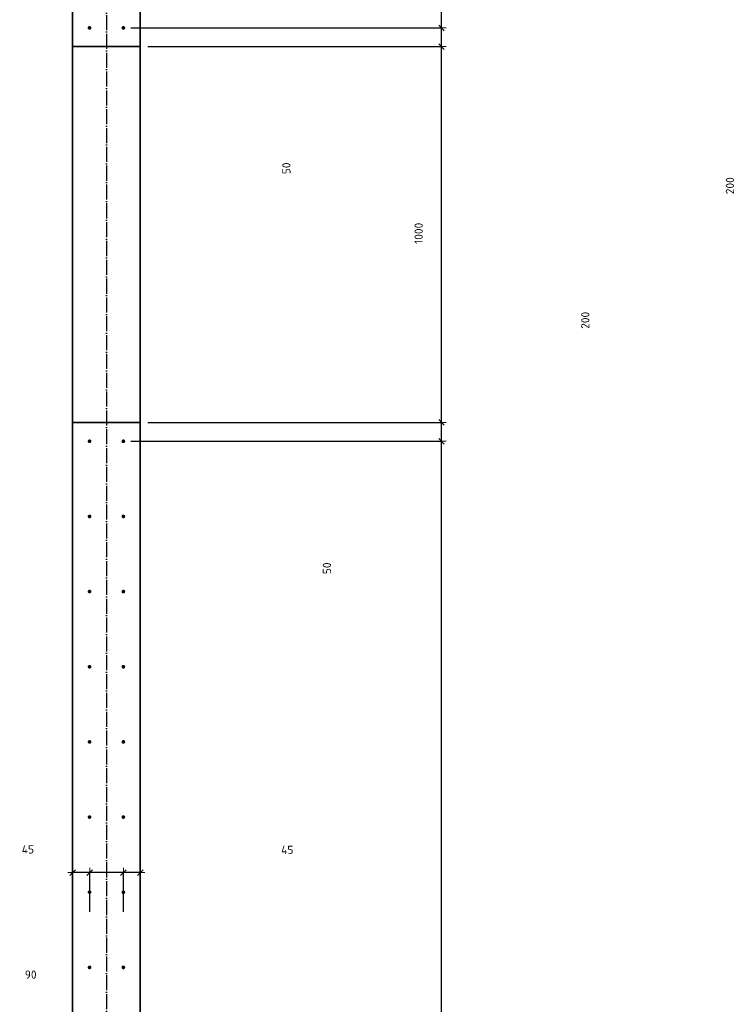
# Model space of a CAD drawing. Header units: millimetres. Extents: x 27309 to 183995, y -852 to 48500.
# Tile 36 of 93: x 139509 to 141414, y 40752 to 43372. Entities that reach past the tile are written whole.
import ezdxf

# ---------------------------------------------------------------- set-up
doc = ezdxf.new("R2010")
doc.units = ezdxf.units.MM
doc.header["$PDMODE"] = 65
for name, pattern in [('______11', [50, 40, -5, 0, -5]), ('______5', [110, 80, -10, 10, -10]), ('________', [0])]:
    doc.linetypes.add(name, pattern=pattern)
doc.layers.add('Арм.стержн. Выпуски', color=180, linetype='Continuous', lineweight=35)
doc.layers.add('Размерная линия_ общее', color=7, linetype='Continuous', lineweight=13)
doc.layers.add('Осевая линия_ общее', color=7, linetype='______5', lineweight=13, true_color=0xa0a0a0)
doc.styles.add('ISOCPEUR', font='ISOCPEUR')
doc.dimstyles.new('DIMSTYLE_3', dxfattribs={"dimtxt": 22, "dimasz": 25, "dimexe": 0, "dimexo": 0, "dimgap": 11, "dimtad": 2, "dimdec": 0, "dimrnd": 5, "dimzin": 12, "dimdsep": 46, "dimtxsty": 'ISOCPEUR', "dimblk1": 'ALL_ML_STRICH', "dimblk2": 'ALL_ML_STRICH', "dimsah": 1, "dimcen": 0, "dimclrd": 7, "dimclre": 256, "dimclrt": 7, "dimadec": 0, "dimazin": 0, "dimtfac": 1, "dimtdec": 0, "dimtix": 1, "dimtmove": 2, "dimatfit": 3, "dimfxl": 0, "dimtzin": 0, "dimlwd": 0, "dimlwe": -3, "dimarcsym": 0})
doc.dimstyles.new('DIMSTYLE_5', dxfattribs={"dimtxt": 22, "dimasz": 25, "dimexe": 0, "dimexo": 0, "dimgap": 11, "dimtad": 2, "dimdec": 0, "dimrnd": 5, "dimzin": 12, "dimdsep": 46, "dimtxsty": 'ISOCPEUR', "dimblk1": 'ALL_ML_STRICH', "dimblk2": 'ALL_ML_STRICH', "dimsah": 1, "dimcen": 0, "dimclrd": 7, "dimclre": 256, "dimclrt": 7, "dimadec": 0, "dimazin": 0, "dimtfac": 1, "dimtdec": 0, "dimtix": 1, "dimtmove": 2, "dimatfit": 3, "dimfxl": 0, "dimtvp": 1.2, "dimtzin": 0, "dimlwd": 0, "dimlwe": -3, "dimarcsym": 0})
doc.dimstyles.new('DIMSTYLE_6', dxfattribs={"dimtxt": 22, "dimasz": 25, "dimexe": 0, "dimexo": 0, "dimgap": 11, "dimtad": 0, "dimdec": 0, "dimrnd": 5, "dimzin": 12, "dimdsep": 46, "dimtxsty": 'ISOCPEUR', "dimblk1": 'ALL_ML_STRICH', "dimblk2": 'ALL_ML_STRICH', "dimsah": 1, "dimcen": 0, "dimclrd": 7, "dimclre": 256, "dimclrt": 7, "dimadec": 0, "dimazin": 0, "dimtfac": 1, "dimtdec": 0, "dimtix": 1, "dimtmove": 2, "dimatfit": 3, "dimfxl": 0, "dimtzin": 0, "dimlwd": 0, "dimlwe": -3, "dimarcsym": 0})
doc.dimstyles.new('DIMSTYLE_7', dxfattribs={"dimtxt": 22, "dimasz": 25, "dimexe": 0, "dimexo": 0, "dimgap": 11, "dimtad": 0, "dimdec": 0, "dimrnd": 5, "dimzin": 12, "dimdsep": 46, "dimtxsty": 'ISOCPEUR', "dimblk1": 'ALL_ML_STRICH', "dimblk2": 'ALL_ML_STRICH', "dimsah": 1, "dimcen": 0, "dimclrd": 7, "dimclre": 256, "dimclrt": 7, "dimadec": 0, "dimazin": 0, "dimtfac": 1, "dimtdec": 0, "dimtix": 1, "dimtmove": 2, "dimatfit": 3, "dimfxl": 0, "dimtzin": 0, "dimlwd": 0, "dimlwe": -3, "dimarcsym": 0})

# ---------------------------------------------------------------- blocks, each defined once
blk = doc.blocks.new('ALL_ML_STRICH')
at = {"color": 0, "linetype": 'ByBlock', "lineweight": -2}
for p, q in [((-1, 0), (0.5, 0)), ((-0.3, -0.3), (0.3, 0.3)), ((0, -0.5), (0, 0.5))]:
    blk.add_line(p, q, dxfattribs=at)
blk = doc.blocks.new('*D60')
at = {"layer": 'DEFPOINTS', "color": 7, "linetype": 'Continuous', "lineweight": 13, "transparency": 33554687}
for p in [(139785, 42250), (139785, 39050), (140632.1, 39050)]:
    blk.add_point(p, dxfattribs=at)
at = {"layer": 'Размерная линия_ общее', "color": 253, "linetype": 'Continuous', "lineweight": -2, "true_color": 0xa0a0a0, "transparency": 33554687}
for p, q in [((139805, 42250), (140632.1, 42250)), ((139805, 39050), (140632.1, 39050))]:
    blk.add_line(p, q, dxfattribs=at)
at = {"layer": 'Размерная линия_ общее', "color": 7, "linetype": 'Continuous', "lineweight": -2, "transparency": 33554687}
blk.add_line((140632.1, 39050), (140632.1, 42250), dxfattribs=at)
at = {"layer": 'Размерная линия_ общее', "color": 7, "linetype": 'Continuous', "lineweight": 13, "transparency": 33554687, "xscale": 25, "yscale": 25, "zscale": 25}
for p, rotation in [((140632.1, 42250), 90), ((140632.1, 39050), 270)]:
    blk.add_blockref('ALL_ML_STRICH', p, dxfattribs=dict(at, rotation=rotation))
at = {"layer": 'Размерная линия_ общее', "color": 7, "linetype": 'Continuous', "lineweight": 13, "transparency": 33554687, "insert": (140560.1, 40568.6), "char_height": 22, "width": 1.1, "attachment_point": 1, "rotation": 90, "line_spacing_factor": 0.60241, "style": 'ISOCPEUR'}
blk.add_mtext('16х200=3200', dxfattribs=at)
blk = doc.blocks.new('*D61')
at = {"layer": 'DEFPOINTS', "color": 7, "linetype": 'Continuous', "lineweight": 13, "transparency": 33554687}
for p in [(139830, 42300), (139785, 42250), (140632.1, 42250)]:
    blk.add_point(p, dxfattribs=at)
at = {"layer": 'Размерная линия_ общее', "color": 253, "linetype": 'Continuous', "lineweight": -2, "true_color": 0xa0a0a0, "transparency": 33554687}
for p, q in [((139850, 42300), (140632.1, 42300)), ((139805, 42250), (140632.1, 42250))]:
    blk.add_line(p, q, dxfattribs=at)
at = {"layer": 'Размерная линия_ общее', "color": 7, "linetype": 'Continuous', "lineweight": -2, "transparency": 33554687}
blk.add_line((140632.1, 42250), (140632.1, 42300), dxfattribs=at)
at = {"layer": 'Размерная линия_ общее', "color": 7, "linetype": 'Continuous', "lineweight": 13, "transparency": 33554687, "xscale": 25, "yscale": 25, "zscale": 25}
for p, rotation in [((140632.1, 42300), 90), ((140632.1, 42250), 270)]:
    blk.add_blockref('ALL_ML_STRICH', p, dxfattribs=dict(at, rotation=rotation))
at = {"layer": 'Размерная линия_ общее', "color": 7, "linetype": 'Continuous', "lineweight": 13, "transparency": 33554687, "insert": (140327, 41911.9), "char_height": 22, "width": 44, "attachment_point": 5, "rotation": 90, "style": 'ISOCPEUR'}
blk.add_mtext('\\A1;{50}', dxfattribs=at)
blk = doc.blocks.new('*D62')
at = {"layer": 'DEFPOINTS', "color": 7, "linetype": 'Continuous', "lineweight": 13, "transparency": 33554687}
for p in [(139830, 43300), (139830, 42300), (140632.1, 42300)]:
    blk.add_point(p, dxfattribs=at)
at = {"layer": 'Размерная линия_ общее', "color": 253, "linetype": 'Continuous', "lineweight": -2, "true_color": 0xa0a0a0, "transparency": 33554687}
for p, q in [((139850, 43300), (140632.1, 43300)), ((139850, 42300), (140632.1, 42300))]:
    blk.add_line(p, q, dxfattribs=at)
at = {"layer": 'Размерная линия_ общее', "color": 7, "linetype": 'Continuous', "lineweight": -2, "transparency": 33554687}
blk.add_line((140632.1, 42300), (140632.1, 43300), dxfattribs=at)
at = {"layer": 'Размерная линия_ общее', "color": 7, "linetype": 'Continuous', "lineweight": 13, "transparency": 33554687, "xscale": 25, "yscale": 25, "zscale": 25}
for p, rotation in [((140632.1, 43300), 90), ((140632.1, 42300), 270)]:
    blk.add_blockref('ALL_ML_STRICH', p, dxfattribs=dict(at, rotation=rotation))
at = {"layer": 'Размерная линия_ общее', "color": 7, "linetype": 'Continuous', "lineweight": 13, "transparency": 33554687, "insert": (140571.1, 42803.3), "char_height": 22, "width": 88, "attachment_point": 5, "rotation": 90, "style": 'ISOCPEUR'}
blk.add_mtext('\\A1;{1000}', dxfattribs=at)
blk = doc.blocks.new('*D63')
at = {"layer": 'DEFPOINTS', "color": 7, "linetype": 'Continuous', "lineweight": 13, "transparency": 33554687}
for p in [(139785, 43350), (139830, 43300), (140632.1, 43300)]:
    blk.add_point(p, dxfattribs=at)
at = {"layer": 'Размерная линия_ общее', "color": 253, "linetype": 'Continuous', "lineweight": -2, "true_color": 0xa0a0a0, "transparency": 33554687}
for p, q in [((139805, 43350), (140632.1, 43350)), ((139850, 43300), (140632.1, 43300))]:
    blk.add_line(p, q, dxfattribs=at)
at = {"layer": 'Размерная линия_ общее', "color": 7, "linetype": 'Continuous', "lineweight": -2, "transparency": 33554687}
blk.add_line((140632.1, 43300), (140632.1, 43350), dxfattribs=at)
at = {"layer": 'Размерная линия_ общее', "color": 7, "linetype": 'Continuous', "lineweight": 13, "transparency": 33554687, "xscale": 25, "yscale": 25, "zscale": 25}
for p, rotation in [((140632.1, 43350), 90), ((140632.1, 43300), 270)]:
    blk.add_blockref('ALL_ML_STRICH', p, dxfattribs=dict(at, rotation=rotation))
at = {"layer": 'Размерная линия_ общее', "color": 7, "linetype": 'Continuous', "lineweight": 13, "transparency": 33554687, "insert": (140219.1, 42976.2), "char_height": 22, "width": 44, "attachment_point": 5, "rotation": 90, "style": 'ISOCPEUR'}
blk.add_mtext('\\A1;{50}', dxfattribs=at)
blk = doc.blocks.new('*D64')
at = {"layer": 'DEFPOINTS', "color": 7, "linetype": 'Continuous', "lineweight": 13, "transparency": 33554687}
for p in [(139785, 43550), (139785, 43350), (140632.1, 43350)]:
    blk.add_point(p, dxfattribs=at)
at = {"layer": 'Размерная линия_ общее', "color": 253, "linetype": 'Continuous', "lineweight": -2, "true_color": 0xa0a0a0, "transparency": 33554687}
for p, q in [((139805, 43550), (140632.1, 43550)), ((139805, 43350), (140632.1, 43350))]:
    blk.add_line(p, q, dxfattribs=at)
at = {"layer": 'Размерная линия_ общее', "color": 7, "linetype": 'Continuous', "lineweight": -2, "transparency": 33554687}
blk.add_line((140632.1, 43350), (140632.1, 43550), dxfattribs=at)
at = {"layer": 'Размерная линия_ общее', "color": 7, "linetype": 'Continuous', "lineweight": 13, "transparency": 33554687, "xscale": 25, "yscale": 25, "zscale": 25}
for p, rotation in [((140632.1, 43550), 90), ((140632.1, 43350), 270)]:
    blk.add_blockref('ALL_ML_STRICH', p, dxfattribs=dict(at, rotation=rotation))
at = {"layer": 'Размерная линия_ общее', "color": 7, "linetype": 'Continuous', "lineweight": 13, "transparency": 33554687, "insert": (141014.9, 42571.8), "char_height": 22, "width": 66, "attachment_point": 5, "rotation": 90, "style": 'ISOCPEUR'}
blk.add_mtext('\\A1;{200}', dxfattribs=at)
blk = doc.blocks.new('*D65')
at = {"layer": 'DEFPOINTS', "color": 7, "linetype": 'Continuous', "lineweight": 13, "transparency": 33554687}
for p in [(139785, 43750), (139785, 43550), (140632.1, 43550)]:
    blk.add_point(p, dxfattribs=at)
at = {"layer": 'Размерная линия_ общее', "color": 253, "linetype": 'Continuous', "lineweight": -2, "true_color": 0xa0a0a0, "transparency": 33554687}
for p, q in [((139805, 43750), (140632.1, 43750)), ((139805, 43550), (140632.1, 43550))]:
    blk.add_line(p, q, dxfattribs=at)
at = {"layer": 'Размерная линия_ общее', "color": 7, "linetype": 'Continuous', "lineweight": -2, "transparency": 33554687}
blk.add_line((140632.1, 43550), (140632.1, 43750), dxfattribs=at)
at = {"layer": 'Размерная линия_ общее', "color": 7, "linetype": 'Continuous', "lineweight": 13, "transparency": 33554687, "xscale": 25, "yscale": 25, "zscale": 25}
for p, rotation in [((140632.1, 43750), 90), ((140632.1, 43550), 270)]:
    blk.add_blockref('ALL_ML_STRICH', p, dxfattribs=dict(at, rotation=rotation))
at = {"layer": 'Размерная линия_ общее', "color": 7, "linetype": 'Continuous', "lineweight": 13, "transparency": 33554687, "insert": (141400, 42930), "char_height": 22, "width": 66, "attachment_point": 5, "rotation": 90, "style": 'ISOCPEUR'}
blk.add_mtext('\\A1;{200}', dxfattribs=at)
blk = doc.blocks.new('*D183')
at = {"layer": 'DEFPOINTS', "color": 7, "linetype": 'Continuous', "lineweight": 13, "transparency": 33554687}
for p in [(139830, 41102.4), (139830, 41039.7), (139785, 40977.6)]:
    blk.add_point(p, dxfattribs=at)
at = {"layer": 'Размерная линия_ общее', "color": 253, "linetype": 'Continuous', "lineweight": -2, "true_color": 0xa0a0a0, "transparency": 33554687}
for p, q in [((139785, 40997.6), (139785, 41102.4)), ((139830, 41059.7), (139830, 41102.4))]:
    blk.add_line(p, q, dxfattribs=at)
at = {"layer": 'Размерная линия_ общее', "color": 7, "linetype": 'Continuous', "lineweight": -2, "transparency": 33554687}
blk.add_line((139830, 41102.4), (139785, 41102.4), dxfattribs=at)
at = {"layer": 'Размерная линия_ общее', "color": 7, "linetype": 'Continuous', "lineweight": 13, "transparency": 33554687, "xscale": 25, "yscale": 25, "zscale": 25}
for p, rotation in [((139785, 41102.4), 180), ((139830, 41102.4), 360)]:
    blk.add_blockref('ALL_ML_STRICH', p, dxfattribs=dict(at, rotation=rotation))
at = {"layer": 'Размерная линия_ общее', "color": 7, "linetype": 'Continuous', "lineweight": 13, "transparency": 33554687, "insert": (140221.5, 41162.8), "char_height": 22, "width": 44, "attachment_point": 5, "style": 'ISOCPEUR'}
blk.add_mtext('\\A1;{45}', dxfattribs=at)
blk = doc.blocks.new('*D184')
at = {"layer": 'DEFPOINTS', "color": 7, "linetype": 'Continuous', "lineweight": 13, "transparency": 33554687}
for p in [(139785, 41102.4), (139695.5, 40977.6), (139785, 40977.6)]:
    blk.add_point(p, dxfattribs=at)
at = {"layer": 'Размерная линия_ общее', "color": 253, "linetype": 'Continuous', "lineweight": -2, "true_color": 0xa0a0a0, "transparency": 33554687}
for p, q in [((139695.5, 40997.6), (139695.5, 41102.4)), ((139785, 40997.6), (139785, 41102.4))]:
    blk.add_line(p, q, dxfattribs=at)
at = {"layer": 'Размерная линия_ общее', "color": 7, "linetype": 'Continuous', "lineweight": -2, "transparency": 33554687}
blk.add_line((139785, 41102.4), (139695.5, 41102.4), dxfattribs=at)
at = {"layer": 'Размерная линия_ общее', "color": 7, "linetype": 'Continuous', "lineweight": 13, "transparency": 33554687, "xscale": 25, "yscale": 25, "zscale": 25}
for p, rotation in [((139695.5, 41102.4), 180), ((139785, 41102.4), 360)]:
    blk.add_blockref('ALL_ML_STRICH', p, dxfattribs=dict(at, rotation=rotation))
at = {"layer": 'Размерная линия_ общее', "color": 7, "linetype": 'Continuous', "lineweight": 13, "transparency": 33554687, "insert": (139538.3, 40830.8), "char_height": 22, "width": 44, "attachment_point": 5, "style": 'ISOCPEUR'}
blk.add_mtext('\\A1;{90}', dxfattribs=at)
blk = doc.blocks.new('*D185')
at = {"layer": 'DEFPOINTS', "color": 7, "linetype": 'Continuous', "lineweight": 13, "transparency": 33554687}
for p in [(139695.5, 41102.4), (139650, 40999), (139695.5, 40977.6)]:
    blk.add_point(p, dxfattribs=at)
at = {"layer": 'Размерная линия_ общее', "color": 253, "linetype": 'Continuous', "lineweight": -2, "true_color": 0xa0a0a0, "transparency": 33554687}
for p, q in [((139650, 41019), (139650, 41102.4)), ((139695.5, 40997.6), (139695.5, 41102.4))]:
    blk.add_line(p, q, dxfattribs=at)
at = {"layer": 'Размерная линия_ общее', "color": 7, "linetype": 'Continuous', "lineweight": -2, "transparency": 33554687}
blk.add_line((139695.5, 41102.4), (139650, 41102.4), dxfattribs=at)
at = {"layer": 'Размерная линия_ общее', "color": 7, "linetype": 'Continuous', "lineweight": 13, "transparency": 33554687, "xscale": 25, "yscale": 25, "zscale": 25}
for p, rotation in [((139650, 41102.4), 180), ((139695.5, 41102.4), 360)]:
    blk.add_blockref('ALL_ML_STRICH', p, dxfattribs=dict(at, rotation=rotation))
at = {"layer": 'Размерная линия_ общее', "color": 7, "linetype": 'Continuous', "lineweight": 13, "transparency": 33554687, "insert": (139530.9, 41164), "char_height": 22, "width": 44, "attachment_point": 5, "style": 'ISOCPEUR'}
blk.add_mtext('\\A1;{45}', dxfattribs=at)

msp = doc.modelspace()

# ---------------------------------------------------------------- hatches: boundary and pattern name
at = {"layer": 'Арм.стержн. Выпуски', "linetype": 'Continuous', "lineweight": 35, "transparency": 33554687}
for points in [[(139700, 43350), (139699.6, 43351.9), (139698.5, 43353.5), (139696.9, 43354.6), (139695, 43355), (139693.1, 43354.6), (139691.5, 43353.5), (139690.4, 43351.9), (139690, 43350), (139690.4, 43348.1), (139691.5, 43346.5), (139693.1, 43345.4), (139695, 43345), (139696.9, 43345.4), (139698.5, 43346.5), (139699.6, 43348.1)], [(139790, 43350), (139789.6, 43351.9), (139788.5, 43353.5), (139786.9, 43354.6), (139785, 43355), (139783.1, 43354.6), (139781.5, 43353.5), (139780.4, 43351.9), (139780, 43350), (139780.4, 43348.1), (139781.5, 43346.5), (139783.1, 43345.4), (139785, 43345), (139786.9, 43345.4), (139788.5, 43346.5), (139789.6, 43348.1)], [(139700, 42250), (139699.6, 42251.9), (139698.5, 42253.5), (139696.9, 42254.6), (139695, 42255), (139693.1, 42254.6), (139691.5, 42253.5), (139690.4, 42251.9), (139690, 42250), (139690.4, 42248.1), (139691.5, 42246.5), (139693.1, 42245.4), (139695, 42245), (139696.9, 42245.4), (139698.5, 42246.5), (139699.6, 42248.1)], [(139790, 42250), (139789.6, 42251.9), (139788.5, 42253.5), (139786.9, 42254.6), (139785, 42255), (139783.1, 42254.6), (139781.5, 42253.5), (139780.4, 42251.9), (139780, 42250), (139780.4, 42248.1), (139781.5, 42246.5), (139783.1, 42245.4), (139785, 42245), (139786.9, 42245.4), (139788.5, 42246.5), (139789.6, 42248.1)], [(139700, 42050), (139699.6, 42051.9), (139698.5, 42053.5), (139696.9, 42054.6), (139695, 42055), (139693.1, 42054.6), (139691.5, 42053.5), (139690.4, 42051.9), (139690, 42050), (139690.4, 42048.1), (139691.5, 42046.5), (139693.1, 42045.4), (139695, 42045), (139696.9, 42045.4), (139698.5, 42046.5), (139699.6, 42048.1)], [(139790, 42050), (139789.6, 42051.9), (139788.5, 42053.5), (139786.9, 42054.6), (139785, 42055), (139783.1, 42054.6), (139781.5, 42053.5), (139780.4, 42051.9), (139780, 42050), (139780.4, 42048.1), (139781.5, 42046.5), (139783.1, 42045.4), (139785, 42045), (139786.9, 42045.4), (139788.5, 42046.5), (139789.6, 42048.1)], [(139700, 41850), (139699.6, 41851.9), (139698.5, 41853.5), (139696.9, 41854.6), (139695, 41855), (139693.1, 41854.6), (139691.5, 41853.5), (139690.4, 41851.9), (139690, 41850), (139690.4, 41848.1), (139691.5, 41846.5), (139693.1, 41845.4), (139695, 41845), (139696.9, 41845.4), (139698.5, 41846.5), (139699.6, 41848.1)], [(139790, 41850), (139789.6, 41851.9), (139788.5, 41853.5), (139786.9, 41854.6), (139785, 41855), (139783.1, 41854.6), (139781.5, 41853.5), (139780.4, 41851.9), (139780, 41850), (139780.4, 41848.1), (139781.5, 41846.5), (139783.1, 41845.4), (139785, 41845), (139786.9, 41845.4), (139788.5, 41846.5), (139789.6, 41848.1)], [(139700, 41650), (139699.6, 41651.9), (139698.5, 41653.5), (139696.9, 41654.6), (139695, 41655), (139693.1, 41654.6), (139691.5, 41653.5), (139690.4, 41651.9), (139690, 41650), (139690.4, 41648.1), (139691.5, 41646.5), (139693.1, 41645.4), (139695, 41645), (139696.9, 41645.4), (139698.5, 41646.5), (139699.6, 41648.1)], [(139790, 41650), (139789.6, 41651.9), (139788.5, 41653.5), (139786.9, 41654.6), (139785, 41655), (139783.1, 41654.6), (139781.5, 41653.5), (139780.4, 41651.9), (139780, 41650), (139780.4, 41648.1), (139781.5, 41646.5), (139783.1, 41645.4), (139785, 41645), (139786.9, 41645.4), (139788.5, 41646.5), (139789.6, 41648.1)], [(139700, 41450), (139699.6, 41451.9), (139698.5, 41453.5), (139696.9, 41454.6), (139695, 41455), (139693.1, 41454.6), (139691.5, 41453.5), (139690.4, 41451.9), (139690, 41450), (139690.4, 41448.1), (139691.5, 41446.5), (139693.1, 41445.4), (139695, 41445), (139696.9, 41445.4), (139698.5, 41446.5), (139699.6, 41448.1)], [(139790, 41450), (139789.6, 41451.9), (139788.5, 41453.5), (139786.9, 41454.6), (139785, 41455), (139783.1, 41454.6), (139781.5, 41453.5), (139780.4, 41451.9), (139780, 41450), (139780.4, 41448.1), (139781.5, 41446.5), (139783.1, 41445.4), (139785, 41445), (139786.9, 41445.4), (139788.5, 41446.5), (139789.6, 41448.1)], [(139700, 41250), (139699.6, 41251.9), (139698.5, 41253.5), (139696.9, 41254.6), (139695, 41255), (139693.1, 41254.6), (139691.5, 41253.5), (139690.4, 41251.9), (139690, 41250), (139690.4, 41248.1), (139691.5, 41246.5), (139693.1, 41245.4), (139695, 41245), (139696.9, 41245.4), (139698.5, 41246.5), (139699.6, 41248.1)], [(139790, 41250), (139789.6, 41251.9), (139788.5, 41253.5), (139786.9, 41254.6), (139785, 41255), (139783.1, 41254.6), (139781.5, 41253.5), (139780.4, 41251.9), (139780, 41250), (139780.4, 41248.1), (139781.5, 41246.5), (139783.1, 41245.4), (139785, 41245), (139786.9, 41245.4), (139788.5, 41246.5), (139789.6, 41248.1)], [(139700, 41050), (139699.6, 41051.9), (139698.5, 41053.5), (139696.9, 41054.6), (139695, 41055), (139693.1, 41054.6), (139691.5, 41053.5), (139690.4, 41051.9), (139690, 41050), (139690.4, 41048.1), (139691.5, 41046.5), (139693.1, 41045.4), (139695, 41045), (139696.9, 41045.4), (139698.5, 41046.5), (139699.6, 41048.1)], [(139790, 41050), (139789.6, 41051.9), (139788.5, 41053.5), (139786.9, 41054.6), (139785, 41055), (139783.1, 41054.6), (139781.5, 41053.5), (139780.4, 41051.9), (139780, 41050), (139780.4, 41048.1), (139781.5, 41046.5), (139783.1, 41045.4), (139785, 41045), (139786.9, 41045.4), (139788.5, 41046.5), (139789.6, 41048.1)], [(139700, 40850), (139699.6, 40851.9), (139698.5, 40853.5), (139696.9, 40854.6), (139695, 40855), (139693.1, 40854.6), (139691.5, 40853.5), (139690.4, 40851.9), (139690, 40850), (139690.4, 40848.1), (139691.5, 40846.5), (139693.1, 40845.4), (139695, 40845), (139696.9, 40845.4), (139698.5, 40846.5), (139699.6, 40848.1)], [(139790, 40850), (139789.6, 40851.9), (139788.5, 40853.5), (139786.9, 40854.6), (139785, 40855), (139783.1, 40854.6), (139781.5, 40853.5), (139780.4, 40851.9), (139780, 40850), (139780.4, 40848.1), (139781.5, 40846.5), (139783.1, 40845.4), (139785, 40845), (139786.9, 40845.4), (139788.5, 40846.5), (139789.6, 40848.1)]]:
    msp.add_hatch(color=4, dxfattribs=at).paths.add_polyline_path(points)

# ---------------------------------------------------------------- linework, layer by layer
at = {"color": 7, "linetype": 'Continuous', "lineweight": 35, "transparency": 33554687}
for p, q in [((139650, 38320), (139650, 43400)), ((139830, 43400), (139830, 38320))]:
    msp.add_line(p, q, dxfattribs=at)
at = {"color": 7, "linetype": '________', "lineweight": 35, "transparency": 33554687}
for p, q in [((139830, 43300), (139650, 43300)), ((139650, 42300), (139830, 42300))]:
    msp.add_line(p, q, dxfattribs=at)
at = {"layer": 'Осевая линия_ общее', "color": 253, "linetype": '______11', "lineweight": -3, "true_color": 0xa0a0a0, "transparency": 33554687}
msp.add_line((139740, 46340), (139740, 27662.1), dxfattribs=at)

# ---------------------------------------------------------------- dimensions: what is measured, and where the dimension line sits
at = {"layer": 'Размерная линия_ общее', "color": 7, "linetype": 'Continuous', "lineweight": 13, "transparency": 33554687}
for base, p1, p2, angle, dimstyle, picture, middle in [((140632.1, 43750), (139805, 43550), (139805, 43750), 90, 'DIMSTYLE_7', '*D65', (141400, 42930)), ((140632.1, 43550), (139805, 43350), (139805, 43550), 90, 'DIMSTYLE_6', '*D64', (141014.9, 42571.8)), ((140632.1, 43350), (139850, 43300), (139805, 43350), 90, 'DIMSTYLE_3', '*D63', (140219.1, 42976.2)), ((140632.1, 43300), (139850, 42300), (139850, 43300), 90, 'DIMSTYLE_3', '*D62', (140571.1, 42803.3)), ((140632.1, 42300), (139805, 42250), (139850, 42300), 90, 'DIMSTYLE_3', '*D61', (140327, 41911.9)), ((139650, 41102.354), (139695.4966, 40997.6072), (139650, 41018.9949), 180, 'DIMSTYLE_5', '*D185', (139530.9243, 41163.9643)), ((139785, 41102.4), (139830, 41059.7), (139785, 40997.6), 180, 'DIMSTYLE_5', '*D183', (140221.5, 41162.8)), ((139695.4966, 41102.354), (139785.0279, 40997.6072), (139695.4966, 40997.6072), 180, 'DIMSTYLE_3', '*D184', (139538.3062, 40830.7945))]:
    dim = msp.add_linear_dim(base=base, p1=p1, p2=p2, angle=angle, dimstyle=dimstyle, override={"dimpost": '<>', "dimclrd": 7, "dimclre": 253, "dimclrt": 7, "dimlwd": 0, "dimlwe": 65533}, dxfattribs=at)
    dim.commit()
    dim.dimension.update_dxf_attribs({"geometry": picture, "text_midpoint": middle, "dimtype": 160})
dim = msp.add_linear_dim(base=(140632.1, 42250), p1=(139805, 39050), p2=(139805, 42250), angle=90, text='16х200=3200', dimstyle='DIMSTYLE_3', override={"dimpost": '<>', "dimclrd": 7, "dimclre": 253, "dimclrt": 7, "dimlwd": 0, "dimlwe": 65533}, dxfattribs=at)
dim.commit()
dim.dimension.update_dxf_attribs({"geometry": '*D60', "text_midpoint": (140621.1, 40650), "dimtype": 160})

doc.saveas('drawing.dxf')
